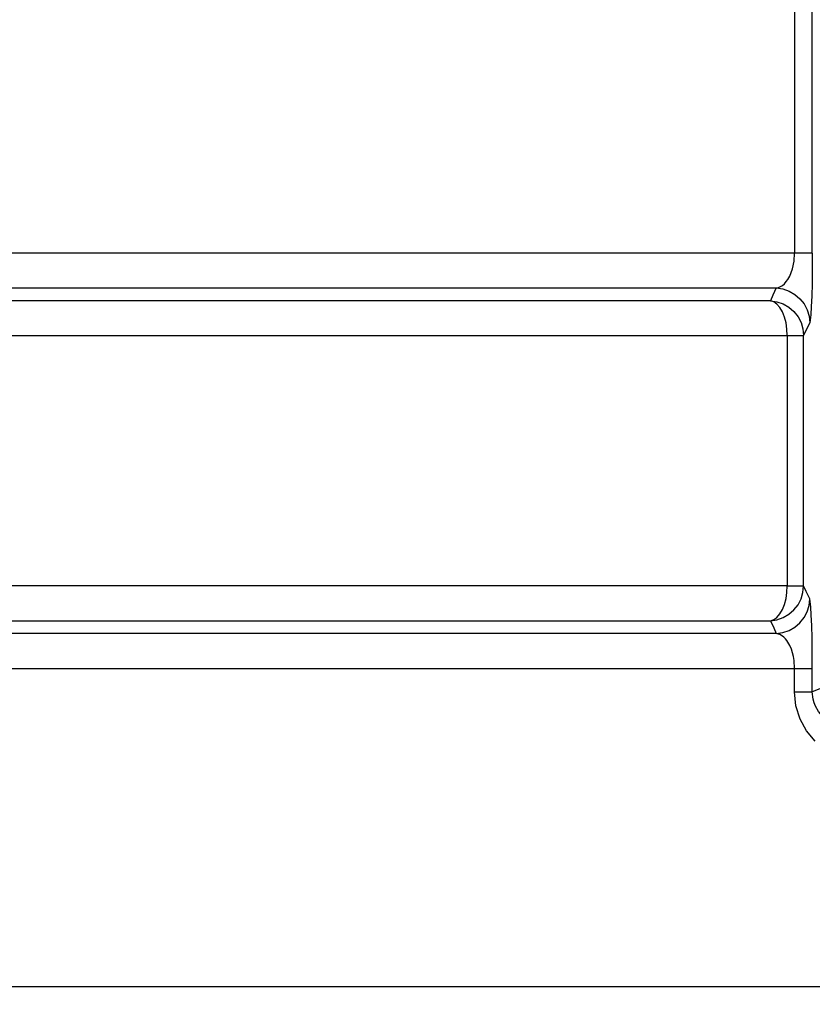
# Model space of a CAD drawing. Header units: millimetres. Extents: x 196 to 1773810, y -221320 to 153872.
# Tile 65 of 256: x 1114664 to 1114891, y -199445 to -199163. Entities that reach past the tile are written whole.
import ezdxf

# ---------------------------------------------------------------- set-up
doc = ezdxf.new("R2010")
doc.units = ezdxf.units.MM
doc.layers.add('00_Основной', color=163, linetype='Continuous', lineweight=40)
doc.layers.add('электрика', color=1, linetype='Continuous', lineweight=140)
doc.styles.add('Times New Roman', font='times.ttf')

msp = doc.modelspace()

# ---------------------------------------------------------------- linework, layer by layer
at = {"layer": '00_Основной', "color": 252, "lineweight": 25, "ltscale": 10}
for p, q in [((1114886.3, -199138.67, 0.2), (1114886.3, -199229.84, 0.2)), ((1114891.37, -199229.84, 0.2), (1114891.37, -199155.26, 0.2)), ((1114884.2, -199253.42, 0.2), (1114884.2, -199325.09, 0.2)), ((1114888.89, -199325.09, 0.2), (1114888.89, -199253.42, 0.2)), ((1114886.3, -199355.43, 0.2), (1114886.3, -199348.67, 0.2)), ((1114891.37, -199355.43, 0.2), (1114891.37, -199348.67, 0.2)), ((1114895.73, -199353.64, 0.2), (1114891.37, -199355.43, 0.2))]:
    msp.add_line(p, q, dxfattribs=at)
at = {"layer": '00_Основной', "color": 252, "lineweight": 25, "ltscale": 10, "elevation": 0.2}
for points in [[(1114886.3, -199229.84), (1114871.19, -199229.84), (1114856.26, -199229.84), (1114841.52, -199229.84), (1114826.95, -199229.84), (1114812.59, -199229.84), (1114798.44, -199229.84), (1114784.48, -199229.84), (1114770.75, -199229.84), (1114757.23, -199229.84), (1114743.94, -199229.84), (1114730.87, -199229.84), (1114718.04, -199229.84), (1114705.44, -199229.84), (1114693.11, -199229.84), (1114681.02, -199229.84), (1114669.18, -199229.84), (1114657.59, -199229.84)], [(1114881.07, -199239.8), (1114881.72, -199239.65), (1114882.3, -199239.4), (1114882.79, -199239.08), (1114883.38, -199238.58), (1114883.92, -199237.98), (1114884.38, -199237.34), (1114884.92, -199236.4), (1114885.36, -199235.37), (1114885.71, -199234.3), (1114886.16, -199232.11), (1114886.3, -199229.84)], [(1114891.37, -199229.84), (1114891.26, -199229.84), (1114890.96, -199229.84), (1114890.52, -199229.84), (1114889.93, -199229.84), (1114889.2, -199229.84), (1114888.35, -199229.84), (1114887.38, -199229.84), (1114886.3, -199229.84)], [(1114891.37, -199229.84), (1114891.36, -199234.33), (1114891.3, -199238.49), (1114891.2, -199242.15), (1114891.09, -199245.12), (1114890.95, -199247.48), (1114890.79, -199249.02), (1114890.62, -199249.77)], [(1114656.22, -199239.8), (1114667.54, -199239.8), (1114679.12, -199239.8), (1114690.98, -199239.8), (1114703.07, -199239.8), (1114715.42, -199239.8), (1114728, -199239.8), (1114740.83, -199239.8), (1114753.9, -199239.8), (1114767.19, -199239.8), (1114780.71, -199239.8), (1114794.44, -199239.8), (1114808.38, -199239.8), (1114822.54, -199239.8), (1114836.87, -199239.8), (1114851.42, -199239.8), (1114866.15, -199239.8), (1114881.07, -199239.8)], [(1114881.07, -199239.8), (1114880.11, -199241.86), (1114879.36, -199243.46)], [(1114881.07, -199239.8), (1114882.96, -199240.07), (1114884.75, -199240.69), (1114886.4, -199241.64), (1114887.84, -199242.88), (1114889.03, -199244.38), (1114889.9, -199246.06), (1114890.44, -199247.88), (1114890.62, -199249.77)], [(1114879.36, -199243.46), (1114865.05, -199243.46), (1114850.94, -199243.46), (1114837.04, -199243.46), (1114823.34, -199243.46), (1114809.85, -199243.46), (1114796.57, -199243.46), (1114783.52, -199243.46), (1114770.69, -199243.46), (1114758.1, -199243.46), (1114745.76, -199243.46), (1114733.65, -199243.46), (1114721.8, -199243.46), (1114710.2, -199243.46), (1114698.87, -199243.46), (1114687.79, -199243.46), (1114677, -199243.46), (1114666.45, -199243.46), (1114656.21, -199243.46)], [(1114879.36, -199243.46), (1114881.24, -199243.73), (1114883.03, -199244.35), (1114884.68, -199245.29), (1114886.11, -199246.54), (1114887.29, -199248.03), (1114888.17, -199249.71), (1114888.7, -199251.53), (1114888.89, -199253.42)], [(1114884.2, -199253.42), (1114884.12, -199251.57), (1114883.85, -199249.8), (1114883.41, -199248.14), (1114882.8, -199246.66), (1114882.08, -199245.42), (1114881.24, -199244.45), (1114880.32, -199243.78), (1114879.36, -199243.46)], [(1114888.89, -199253.42), (1114889.86, -199251.38), (1114890.62, -199249.77)], [(1114659.65, -199253.42), (1114669.91, -199253.42), (1114680.44, -199253.42), (1114691.26, -199253.42), (1114702.37, -199253.42), (1114713.74, -199253.42), (1114725.4, -199253.42), (1114737.3, -199253.42), (1114749.48, -199253.42), (1114761.9, -199253.42), (1114774.57, -199253.42), (1114787.5, -199253.42), (1114800.65, -199253.42), (1114814.03, -199253.42), (1114827.64, -199253.42), (1114841.47, -199253.42), (1114855.51, -199253.42), (1114869.75, -199253.42), (1114884.2, -199253.42)], [(1114884.2, -199253.42), (1114885.2, -199253.42), (1114886.09, -199253.42), (1114886.88, -199253.42), (1114887.56, -199253.42), (1114888.1, -199253.42), (1114888.5, -199253.42), (1114888.77, -199253.42), (1114888.89, -199253.42)], [(1114884.2, -199325.09), (1114869.75, -199325.09), (1114855.51, -199325.09), (1114841.47, -199325.09), (1114827.64, -199325.09), (1114814.03, -199325.09), (1114800.65, -199325.09), (1114787.5, -199325.09), (1114774.57, -199325.09), (1114761.9, -199325.09), (1114749.48, -199325.09), (1114737.3, -199325.09), (1114725.4, -199325.09), (1114713.74, -199325.09), (1114702.37, -199325.09), (1114691.26, -199325.09), (1114680.44, -199325.09), (1114669.91, -199325.09), (1114659.65, -199325.09)], [(1114879.36, -199335.06), (1114881.24, -199334.78), (1114883.03, -199334.16), (1114884.68, -199333.2), (1114886.11, -199331.96), (1114887.29, -199330.48), (1114888.17, -199328.79), (1114888.7, -199326.98), (1114888.89, -199325.09)], [(1114879.36, -199335.06), (1114880.32, -199334.72), (1114881.24, -199334.07), (1114882.08, -199333.09), (1114882.8, -199331.85), (1114883.41, -199330.37), (1114883.85, -199328.72), (1114884.12, -199326.94), (1114884.2, -199325.09)], [(1114884.2, -199325.09), (1114885.2, -199325.09), (1114886.09, -199325.09), (1114886.88, -199325.09), (1114887.56, -199325.09), (1114888.1, -199325.09), (1114888.5, -199325.09), (1114888.77, -199325.09), (1114888.89, -199325.09)], [(1114890.62, -199328.75), (1114889.65, -199326.69), (1114888.89, -199325.09)], [(1114881.07, -199338.71), (1114882.96, -199338.44), (1114884.75, -199337.82), (1114886.4, -199336.88), (1114887.84, -199335.63), (1114889.03, -199334.14), (1114889.9, -199332.46), (1114890.44, -199330.64), (1114890.62, -199328.75)], [(1114891.37, -199348.67), (1114891.36, -199344.2), (1114891.3, -199340.03), (1114891.2, -199336.4), (1114891.09, -199333.42), (1114890.95, -199331.06), (1114890.79, -199329.5), (1114890.62, -199328.75)], [(1114656.21, -199335.06), (1114666.45, -199335.06), (1114677, -199335.06), (1114687.79, -199335.06), (1114698.87, -199335.06), (1114710.2, -199335.06), (1114721.8, -199335.06), (1114733.65, -199335.06), (1114745.76, -199335.06), (1114758.1, -199335.06), (1114770.69, -199335.06), (1114783.52, -199335.06), (1114796.57, -199335.06), (1114809.85, -199335.06), (1114823.34, -199335.06), (1114837.04, -199335.06), (1114850.94, -199335.06), (1114865.05, -199335.06), (1114879.36, -199335.06)], [(1114879.36, -199335.06), (1114880.32, -199337.09), (1114881.07, -199338.71)], [(1114881.07, -199338.71), (1114861.68, -199338.71), (1114842.62, -199338.71), (1114823.86, -199338.71), (1114805.46, -199338.71), (1114787.4, -199338.71), (1114769.7, -199338.71), (1114752.39, -199338.71), (1114735.46, -199338.71), (1114718.93, -199338.71), (1114702.82, -199338.71), (1114687.13, -199338.71), (1114671.86, -199338.71), (1114657.04, -199338.71)], [(1114886.3, -199348.67), (1114886.16, -199346.41), (1114885.98, -199345.3), (1114885.72, -199344.24), (1114885.37, -199343.15), (1114884.94, -199342.12), (1114884.4, -199341.19), (1114884.05, -199340.68), (1114883.66, -199340.22), (1114883.26, -199339.79), (1114882.8, -199339.43), (1114882.03, -199338.99), (1114881.07, -199338.71)], [(1114657.45, -199348.67), (1114672.65, -199348.67), (1114688.28, -199348.67), (1114704.36, -199348.67), (1114720.86, -199348.67), (1114737.77, -199348.67), (1114755.07, -199348.67), (1114772.75, -199348.67), (1114790.83, -199348.67), (1114809.24, -199348.67), (1114828.02, -199348.67), (1114847.13, -199348.67), (1114866.56, -199348.67), (1114886.3, -199348.67)], [(1114886.3, -199348.67), (1114887.38, -199348.67), (1114888.35, -199348.67), (1114889.2, -199348.67), (1114889.93, -199348.67), (1114890.52, -199348.67), (1114890.96, -199348.67), (1114891.26, -199348.67), (1114891.37, -199348.67)], [(1114892.2, -199369.53), (1114889.73, -199366.58), (1114887.9, -199363.2), (1114886.7, -199359.41), (1114886.3, -199355.43)], [(1114886.3, -199355.43), (1114887.38, -199355.43), (1114888.35, -199355.43), (1114889.2, -199355.43), (1114889.93, -199355.43), (1114890.52, -199355.43), (1114890.96, -199355.43), (1114891.26, -199355.43), (1114891.37, -199355.43)], [(1114894.42, -199362.46), (1114893.19, -199361.05), (1114892.29, -199359.52), (1114891.89, -199358.54), (1114891.6, -199357.52), (1114891.37, -199355.43)], [(1114963.48, -199439.84), (1114942.74, -199439.84), (1114922.24, -199439.84), (1114902.04, -199439.84), (1114882.1, -199439.84), (1114862.47, -199439.84), (1114843.14, -199439.84), (1114824.14, -199439.84), (1114805.48, -199439.84), (1114787.16, -199439.84), (1114769.21, -199439.84), (1114751.63, -199439.84), (1114734.44, -199439.84), (1114717.65, -199439.84), (1114701.26, -199439.84), (1114685.3, -199439.84), (1114669.78, -199439.84), (1114654.7, -199439.84)]]:
    msp.add_lwpolyline(points, dxfattribs=at)

# ---------------------------------------------------------------- texts
at = {"layer": 'электрика', "color": 0, "lineweight": 25, "char_height": 250, "width": 1668.47, "attachment_point": 1, "style": 'Times New Roman'}
for s, insert in [('\\pi-99.61502;{\\LВА47-29-3Р}\\P\\pi525.92572;32А', (999053.72, -198767.36)), ('\\pi-99.61502;{\\LВА47-29-3Р}\\P\\pi525.92572;32А', (1003187.88, -198767.36)), ('\\pi-99.61502;{\\LВА88-33-3Р}\\P\\pi447.78945;125А', (1012479.68, -198793.24))]:
    msp.add_mtext(s, dxfattribs=dict(at, insert=insert))
at = {"layer": 'электрика', "color": 0, "lineweight": 18, "attachment_point": 1, "style": 'Times New Roman'}
for s, insert, char_height, width in [('\\pi-51.49887;{\\LВА47-29-3Р}\\P\\pi569.44561;40А', (1023245.58, -198876.59), 250, 1764.7023), ('\\pi-99.61502;{\\LВА47-29-3Р}\\P\\pi540.07496;16А', (1055739.19, -198876.59), 250, 1668.47), ('\\pi49.56334;{\\LВА47-29-1Р}\\P\\pi817.19131;16А', (1048383.17, -198876.59), 300, 2340.3668)]:
    msp.add_mtext(s, dxfattribs=dict(at, insert=insert, char_height=char_height, width=width))

doc.saveas('drawing.dxf')
